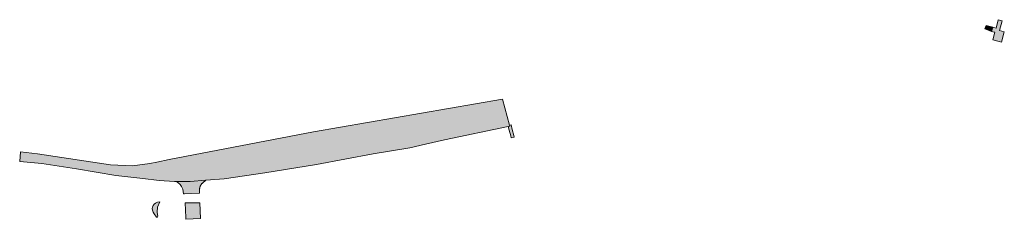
# Model space of a CAD drawing. Extents: x 97094 to 109644, y 463509 to 471969.
# Tile 98 of 256: x 103816 to 104150, y 467774 to 467841. Entities that reach past the tile are written whole.
import ezdxf

# ---------------------------------------------------------------- set-up
doc = ezdxf.new("R2010")
doc.units = 0
doc.layers.add('109 Onkruidbestrijding elementen', color=6, linetype='Continuous', lineweight=20, true_color=0xff00ff)

msp = doc.modelspace()

# ---------------------------------------------------------------- hatches: boundary and pattern name
at = {"layer": '109 Onkruidbestrijding elementen', "true_color": 0xff00ff}
for points in [[(104143.6, 467838.32), (104145.89, 467837.44), (104146.29, 467838.85), (104144.08, 467839.48), (104143.6, 467838.32)], [(104146.29, 467838.85), (104145.89, 467837.44), (104146.33, 467837.27), (104147.02, 467837.16), (104146.33, 467834.63), (104148.46, 467834.02), (104149.23, 467833.79), (104150.23, 467837.26), (104149.41, 467837.5), (104148.6, 467837.73), (104149.54, 467841.02), (104148.17, 467841.42), (104147.51, 467838.54), (104146.72, 467838.74), (104146.29, 467838.85)], [(103981.75, 467805.17), (103982.25, 467805.28), (103982.16, 467805.65), (103979.84, 467814.48), (103915.55, 467803.32), (103866.61, 467794), (103862.33, 467793.12), (103859.97, 467792.63), (103854.12, 467791.81), (103846.67, 467792.14), (103821.88, 467795.87), (103816.1, 467796.58), (103815.8, 467793.33), (103823.27, 467792.63), (103835.11, 467790.75), (103848.42, 467788.59), (103857.67, 467787.56), (103863.22, 467786.85), (103868.36, 467786.45), (103868.84, 467786.45), (103873.71, 467786.48), (103879.05, 467786.93), (103885.26, 467787.44), (103899.06, 467789.43), (103916.64, 467792.32), (103935.87, 467795.86), (103948.33, 467797.98), (103953.65, 467799.19), (103960.08, 467800.59), (103981.75, 467805.17)], [(103982.08, 467803.92), (103982.59, 467801.96), (103982.76, 467801.29), (103983.78, 467801.53), (103983.62, 467802.17), (103983.1, 467804.19), (103982.68, 467805.79), (103982.16, 467805.65), (103982.25, 467805.28), (103981.75, 467805.17), (103982.08, 467803.92)], [(103876.89, 467783.61), (103876.89, 467783.7), (103876.89, 467783.75), (103876.89, 467783.8), (103876.89, 467783.85), (103876.9, 467783.9), (103876.9, 467783.95), (103876.9, 467784), (103876.91, 467784.05), (103876.92, 467784.11), (103876.92, 467784.16), (103876.93, 467784.21), (103876.94, 467784.26), (103876.95, 467784.31), (103876.96, 467784.36), (103876.97, 467784.41), (103876.98, 467784.46), (103876.99, 467784.51), (103877.01, 467784.55), (103877.02, 467784.6), (103877.04, 467784.65), (103877.05, 467784.7), (103877.07, 467784.75), (103877.09, 467784.8), (103877.11, 467784.84), (103877.13, 467784.89), (103877.15, 467784.94), (103877.17, 467784.98), (103877.19, 467785.03), (103877.21, 467785.08), (103877.23, 467785.12), (103877.26, 467785.17), (103877.28, 467785.21), (103877.31, 467785.26), (103877.33, 467785.3), (103877.36, 467785.34), (103877.39, 467785.39), (103877.42, 467785.43), (103877.45, 467785.47), (103877.48, 467785.51), (103877.51, 467785.55), (103877.54, 467785.59), (103877.57, 467785.63), (103877.6, 467785.67), (103877.69, 467785.77), (103877.78, 467785.86), (103877.86, 467785.95), (103877.96, 467786.04), (103878.05, 467786.13), (103878.14, 467786.22), (103878.24, 467786.31), (103878.34, 467786.39), (103878.43, 467786.47), (103878.53, 467786.55), (103878.64, 467786.63), (103878.74, 467786.71), (103878.84, 467786.78), (103878.95, 467786.86), (103879.05, 467786.93), (103873.71, 467786.48), (103868.84, 467786.45), (103869.56, 467786.11), (103870.29, 467785.47), (103870.78, 467784.77), (103871.18, 467783.9), (103871.48, 467782.28), (103871.73, 467782.28), (103876.91, 467782.49), (103876.89, 467782.85), (103876.89, 467783.61)], [(103862.75, 467774.75), (103862.59, 467775.33), (103862.5, 467776.11), (103862.62, 467777.79), (103863.38, 467779.56), (103862.59, 467779.45), (103861.94, 467779.15), (103861.48, 467778.81), (103861.16, 467778.35), (103860.95, 467777.84), (103860.83, 467777.32), (103860.87, 467776.72), (103861.09, 467776.11), (103861.43, 467775.57), (103862.3, 467774.45), (103862.44, 467774.27), (103862.75, 467774.75)], [(103877, 467779.3), (103876.57, 467779.25), (103871.97, 467779.28), (103872.19, 467774.27), (103872.22, 467773.68), (103877.26, 467773.96), (103877, 467779.3)]]:
    msp.add_hatch(color=6, dxfattribs=at).paths.add_polyline_path(points)

# ---------------------------------------------------------------- linework, layer by layer
at = {"layer": '109 Onkruidbestrijding elementen', "color": 3, "true_color": 0x00ff00}
for points in [[(104143.6, 467838.32), (104145.89, 467837.44), (104146.29, 467838.85), (104144.08, 467839.48), (104143.6, 467838.32)], [(104146.29, 467838.85), (104145.89, 467837.44), (104146.33, 467837.27), (104147.02, 467837.16), (104146.33, 467834.63), (104148.46, 467834.02), (104149.23, 467833.79), (104150.23, 467837.26), (104149.41, 467837.5), (104148.6, 467837.73), (104149.54, 467841.02), (104148.17, 467841.42), (104147.51, 467838.54), (104146.72, 467838.74), (104146.29, 467838.85)], [(103981.75, 467805.17), (103982.25, 467805.28), (103982.16, 467805.65), (103979.84, 467814.48), (103915.55, 467803.32), (103866.61, 467794), (103862.33, 467793.12), (103859.97, 467792.63), (103854.12, 467791.81), (103846.67, 467792.14), (103821.88, 467795.87), (103816.1, 467796.58), (103815.8, 467793.33), (103823.27, 467792.63), (103835.11, 467790.75), (103848.42, 467788.59), (103857.67, 467787.56), (103863.22, 467786.85), (103868.36, 467786.45), (103868.84, 467786.45), (103873.71, 467786.48), (103879.05, 467786.93), (103885.26, 467787.44), (103899.06, 467789.43), (103916.64, 467792.32), (103935.87, 467795.86), (103948.33, 467797.98), (103953.65, 467799.19), (103960.08, 467800.59), (103981.75, 467805.17)], [(103982.08, 467803.92), (103982.59, 467801.96), (103982.76, 467801.29), (103983.78, 467801.53), (103983.62, 467802.17), (103983.1, 467804.19), (103982.68, 467805.79), (103982.16, 467805.65), (103982.25, 467805.28), (103981.75, 467805.17), (103982.08, 467803.92)], [(103876.89, 467783.61), (103876.89, 467783.7), (103876.89, 467783.75), (103876.89, 467783.8), (103876.89, 467783.85), (103876.9, 467783.9), (103876.9, 467783.95), (103876.9, 467784), (103876.91, 467784.05), (103876.92, 467784.11), (103876.92, 467784.16), (103876.93, 467784.21), (103876.94, 467784.26), (103876.95, 467784.31), (103876.96, 467784.36), (103876.97, 467784.41), (103876.98, 467784.46), (103876.99, 467784.51), (103877.01, 467784.55), (103877.02, 467784.6), (103877.04, 467784.65), (103877.05, 467784.7), (103877.07, 467784.75), (103877.09, 467784.8), (103877.11, 467784.84), (103877.13, 467784.89), (103877.15, 467784.94), (103877.17, 467784.98), (103877.19, 467785.03), (103877.21, 467785.08), (103877.23, 467785.12), (103877.26, 467785.17), (103877.28, 467785.21), (103877.31, 467785.26), (103877.33, 467785.3), (103877.36, 467785.34), (103877.39, 467785.39), (103877.42, 467785.43), (103877.45, 467785.47), (103877.48, 467785.51), (103877.51, 467785.55), (103877.54, 467785.59), (103877.57, 467785.63), (103877.6, 467785.67), (103877.69, 467785.77), (103877.78, 467785.86), (103877.86, 467785.95), (103877.96, 467786.04), (103878.05, 467786.13), (103878.14, 467786.22), (103878.24, 467786.31), (103878.34, 467786.39), (103878.43, 467786.47), (103878.53, 467786.55), (103878.64, 467786.63), (103878.74, 467786.71), (103878.84, 467786.78), (103878.95, 467786.86), (103879.05, 467786.93), (103873.71, 467786.48), (103868.84, 467786.45), (103869.56, 467786.11), (103870.29, 467785.47), (103870.78, 467784.77), (103871.18, 467783.9), (103871.48, 467782.28), (103871.73, 467782.28), (103876.91, 467782.49), (103876.89, 467782.85), (103876.89, 467783.61)], [(103862.75, 467774.75), (103862.59, 467775.33), (103862.5, 467776.11), (103862.62, 467777.79), (103863.38, 467779.56), (103862.59, 467779.45), (103861.94, 467779.15), (103861.48, 467778.81), (103861.16, 467778.35), (103860.95, 467777.84), (103860.83, 467777.32), (103860.87, 467776.72), (103861.09, 467776.11), (103861.43, 467775.57), (103862.3, 467774.45), (103862.44, 467774.27), (103862.75, 467774.75)], [(103877, 467779.3), (103876.57, 467779.25), (103871.97, 467779.28), (103872.19, 467774.27), (103872.22, 467773.68), (103877.26, 467773.96), (103877, 467779.3)]]:
    msp.add_lwpolyline(points, close=True, dxfattribs=at)

doc.saveas('drawing.dxf')
